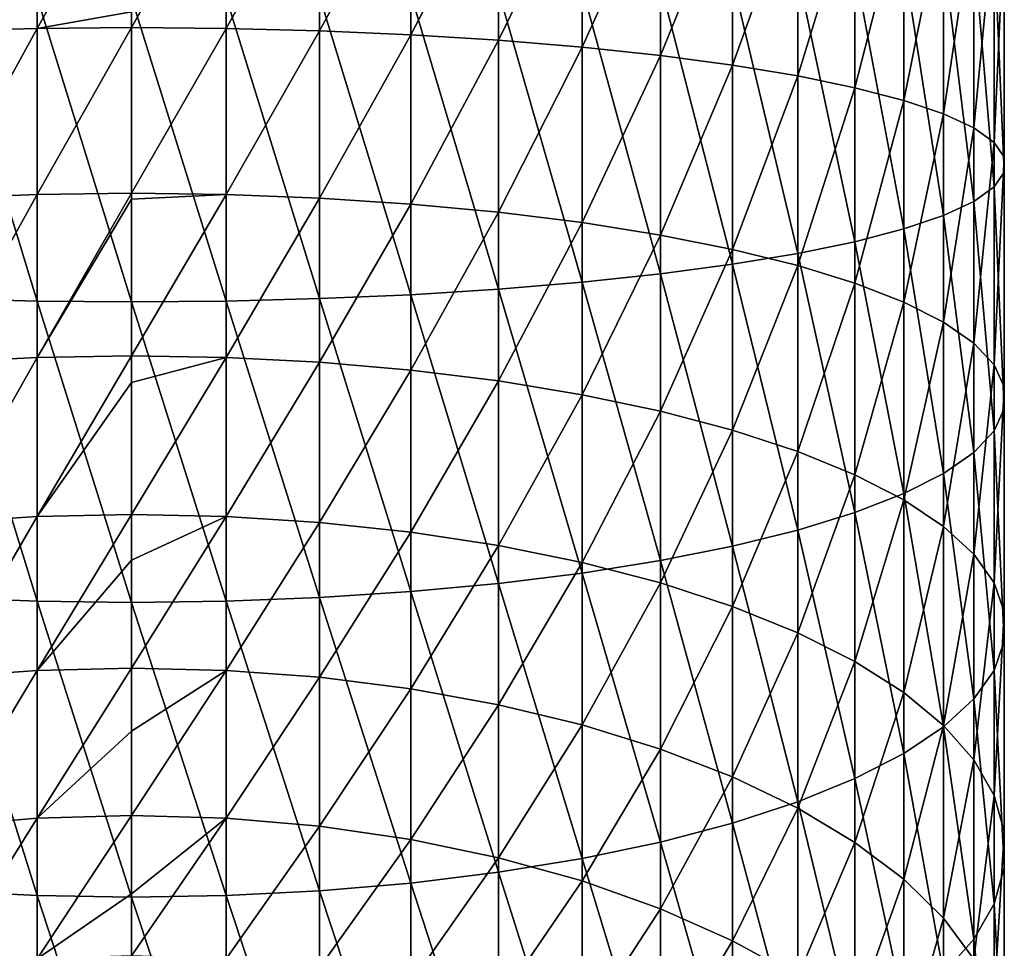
# Model space of a CAD drawing. Header units: metres. Extents: x -82 to 82, y -313 to 40.
# Tile 10 of 256: x -2 to 13, y -274 to -260. Entities that reach past the tile are written whole.
import ezdxf

# ---------------------------------------------------------------- set-up
doc = ezdxf.new("R2010")
doc.units = ezdxf.units.M
doc.layers.add('solid_505278_SW0001_CCC', color=7, linetype='CONTINUOUS')

msp = doc.modelspace()

# ---------------------------------------------------------------- linework, layer by layer
at = {"layer": 'solid_505278_SW0001_CCC'}
for points in [[(-2.794616, -260.081238, 282.908997), (-2.794616, -257.559937, 283.20871), (-1.405547, -257.541962, 282.981689)], [(-1.405547, -260.045471, 282.684082), (-2.794616, -260.081238, 282.908997), (-1.405547, -257.541962, 282.981689)], [(-1.405547, -260.045471, 282.684082), (-1.405547, -257.541962, 282.981689), (0, -257.53595, 282.905731)], [(0, -259.800171, 282.64505), (-1.405547, -260.045471, 282.684082), (0, -257.53595, 282.905731)], [(1.405547, -257.541962, 282.981689), (0, -260.033508, 282.608826), (0, -259.800171, 282.64505)], [(1.405547, -260.045471, 282.684082), (0, -260.033508, 282.608826), (1.405547, -257.541962, 282.981689)], [(1.405547, -260.045471, 282.684082), (1.405547, -257.541962, 282.981689), (2.794616, -257.559937, 283.20871)], [(2.794616, -260.081238, 282.908997), (1.405547, -260.045471, 282.684082), (2.794616, -257.559937, 283.20871)], [(2.794616, -260.081238, 282.908997), (2.794616, -257.559937, 283.20871), (4.15092, -257.589661, 283.584106)], [(4.15092, -260.14035, 283.280914), (2.794616, -260.081238, 282.908997), (4.15092, -257.589661, 283.584106)], [(4.15092, -260.14035, 283.280914), (4.15092, -257.589661, 283.584106), (5.458558, -257.630798, 284.103485)], [(5.458558, -260.222137, 283.795441), (4.15092, -260.14035, 283.280914), (5.458558, -257.630798, 284.103485)], [(5.458558, -260.222137, 283.795441), (5.458558, -257.630798, 284.103485), (6.7022, -257.682831, 284.760773)], [(6.7022, -260.325623, 284.446625), (5.458558, -260.222137, 283.795441), (6.7022, -257.682831, 284.760773)], [(6.7022, -260.325623, 284.446625), (6.7022, -257.682831, 284.760773), (7.867265, -257.745178, 285.548248)], [(7.867265, -260.449615, 285.226746), (6.7022, -260.325623, 284.446625), (7.867265, -257.745178, 285.548248)], [(7.867265, -260.449615, 285.226746), (7.867265, -257.745178, 285.548248), (8.940093, -257.817108, 286.456665)], [(8.940093, -260.592682, 286.12674), (7.867265, -260.449615, 285.226746), (8.940093, -257.817108, 286.456665)], [(8.940093, -260.592682, 286.12674), (8.940093, -257.817108, 286.456665), (9.908107, -257.897766, 287.475403)], [(9.908107, -260.753082, 287.135986), (8.940093, -260.592682, 286.12674), (9.908107, -257.897766, 287.475403)], [(9.908107, -260.753082, 287.135986), (9.908107, -257.897766, 287.475403), (10.759957, -257.986206, 288.592499)], [(10.759957, -260.929016, 288.242676), (9.908107, -260.753082, 287.135986), (10.759957, -257.986206, 288.592499)], [(10.759957, -260.929016, 288.242676), (10.759957, -257.986206, 288.592499), (11.485657, -258.081421, 289.794861)], [(11.485657, -261.118347, 289.433838), (10.759957, -260.929016, 288.242676), (11.485657, -258.081421, 289.794861)], [(11.485657, -261.118347, 289.433838), (11.485657, -258.081421, 289.794861), (12.076697, -258.182251, 291.06839)], [(12.076697, -261.318878, 290.695526), (11.485657, -261.118347, 289.433838), (12.076697, -258.182251, 291.06839)], [(12.076697, -261.318878, 290.695526), (12.076697, -258.182251, 291.06839), (12.52615, -258.287537, 292.398163)], [(12.52615, -261.52829, 292.012909), (12.076697, -261.318878, 290.695526), (12.52615, -258.287537, 292.398163)], [(12.52615, -261.52829, 292.012909), (12.52615, -258.287537, 292.398163), (12.828745, -258.396027, 293.768555)], [(12.828745, -261.74408, 293.370575), (12.52615, -261.52829, 292.012909), (12.828745, -258.396027, 293.768555)], [(12.828745, -261.74408, 293.370575), (12.828745, -258.396027, 293.768555), (12.980934, -258.5065, 295.163574)], [(12.980934, -261.963745, 294.752594), (12.828745, -261.74408, 293.370575), (12.980934, -258.5065, 295.163574)], [(12.980934, -262.184692, 296.142731), (12.980934, -258.617584, 296.566772), (12.828745, -258.728027, 297.961761)], [(12.980934, -261.963745, 294.752594), (12.980934, -258.5065, 295.163574), (12.980934, -258.617584, 296.566772)], [(12.980934, -262.184692, 296.142731), (12.980934, -261.963745, 294.752594), (12.980934, -258.617584, 296.566772)], [(12.828745, -262.404358, 297.52475), (12.828745, -258.728027, 297.961761), (12.52615, -258.836548, 299.332184)], [(12.828745, -262.404358, 297.52475), (12.980934, -262.184692, 296.142731), (12.828745, -258.728027, 297.961761)], [(12.076697, -262.829559, 300.199799), (12.076697, -258.941833, 300.661957), (11.485657, -259.042664, 301.935486)], [(12.52615, -262.620178, 298.882416), (12.52615, -258.836548, 299.332184), (12.076697, -258.941833, 300.661957)], [(12.076697, -262.829559, 300.199799), (12.52615, -262.620178, 298.882416), (12.076697, -258.941833, 300.661957)], [(12.52615, -262.620178, 298.882416), (12.828745, -262.404358, 297.52475), (12.52615, -258.836548, 299.332184)], [(11.485657, -263.030121, 301.461487), (11.485657, -259.042664, 301.935486), (10.759957, -259.137848, 303.137848)], [(11.485657, -263.030121, 301.461487), (12.076697, -262.829559, 300.199799), (11.485657, -259.042664, 301.935486)], [(9.908107, -263.395355, 303.759338), (9.908107, -259.226318, 304.254944), (8.940093, -259.306976, 305.273682)], [(10.759957, -263.219452, 302.652649), (10.759957, -259.137848, 303.137848), (9.908107, -259.226318, 304.254944)], [(9.908107, -263.395355, 303.759338), (10.759957, -263.219452, 302.652649), (9.908107, -259.226318, 304.254944)], [(10.759957, -263.219452, 302.652649), (11.485657, -263.030121, 301.461487), (10.759957, -259.137848, 303.137848)], [(7.867265, -263.698822, 305.668549), (7.867265, -259.378876, 306.182098), (6.7022, -259.441223, 306.969574)], [(8.940093, -263.555756, 304.768585), (8.940093, -259.306976, 305.273682), (7.867265, -259.378876, 306.182098)], [(7.867265, -263.698822, 305.668549), (8.940093, -263.555756, 304.768585), (7.867265, -259.378876, 306.182098)], [(8.940093, -263.555756, 304.768585), (9.908107, -263.395355, 303.759338), (8.940093, -259.306976, 305.273682)], [(5.458558, -263.926331, 307.099854), (5.458558, -259.493286, 307.626831), (4.15092, -259.534393, 308.14624)], [(6.7022, -263.822815, 306.4487), (6.7022, -259.441223, 306.969574), (5.458558, -259.493286, 307.626831)], [(5.458558, -263.926331, 307.099854), (6.7022, -263.822815, 306.4487), (5.458558, -259.493286, 307.626831)], [(6.7022, -263.822815, 306.4487), (7.867265, -263.698822, 305.668549), (6.7022, -259.441223, 306.969574)], [(-1.405547, -264.102966, 308.211212), (-1.405547, -259.582092, 308.748657), (-2.794616, -259.564117, 308.521637)], [(-2.794616, -264.06723, 307.986328), (-1.405547, -264.102966, 308.211212), (-2.794616, -259.564117, 308.521637)], [(0, -264.114929, 308.286499), (0, -259.588104, 308.824615), (-1.405547, -259.582092, 308.748657)], [(-1.405547, -264.102966, 308.211212), (0, -264.114929, 308.286499), (-1.405547, -259.582092, 308.748657)], [(1.405547, -264.102966, 308.211212), (1.405547, -259.582092, 308.748657), (0, -259.588104, 308.824615)], [(1.405547, -264.102966, 308.211212), (0, -259.588104, 308.824615), (0, -264.114929, 308.286499)], [(2.794616, -264.06723, 307.986328), (2.794616, -259.564117, 308.521637), (1.405547, -259.582092, 308.748657)], [(1.405547, -264.102966, 308.211212), (2.794616, -264.06723, 307.986328), (1.405547, -259.582092, 308.748657)], [(4.15092, -264.008118, 307.61441), (4.15092, -259.534393, 308.14624), (2.794616, -259.564117, 308.521637)], [(2.794616, -264.06723, 307.986328), (4.15092, -264.008118, 307.61441), (2.794616, -259.564117, 308.521637)], [(4.15092, -264.008118, 307.61441), (5.458558, -263.926331, 307.099854), (4.15092, -259.534393, 308.14624)], [(0, -259.800171, 282.64505), (0, -260.033508, 282.608826), (-1.405547, -260.045471, 282.684082)], [(-2.794616, -262.571167, 282.412201), (-2.794616, -260.081238, 282.908997), (-1.405547, -260.045471, 282.684082)], [(-1.405547, -262.517883, 282.190796), (-2.794616, -262.571167, 282.412201), (-1.405547, -260.045471, 282.684082)], [(-1.405547, -262.517883, 282.190796), (-1.405547, -260.045471, 282.684082), (0, -260.033508, 282.608826)], [(0, -262.500031, 282.116699), (-1.405547, -262.517883, 282.190796), (0, -260.033508, 282.608826)], [(1.405547, -260.045471, 282.684082), (0, -262.500031, 282.116699), (0, -260.033508, 282.608826)], [(1.405547, -262.517883, 282.190796), (0, -262.500031, 282.116699), (1.405547, -260.045471, 282.684082)], [(1.405547, -262.517883, 282.190796), (1.405547, -260.045471, 282.684082), (2.794616, -260.081238, 282.908997)], [(2.794616, -262.571167, 282.412201), (1.405547, -262.517883, 282.190796), (2.794616, -260.081238, 282.908997)], [(2.794616, -262.571167, 282.412201), (2.794616, -260.081238, 282.908997), (4.15092, -260.14035, 283.280914)], [(4.15092, -262.659302, 282.77829), (2.794616, -262.571167, 282.412201), (4.15092, -260.14035, 283.280914)], [(4.15092, -262.659302, 282.77829), (4.15092, -260.14035, 283.280914), (5.458558, -260.222137, 283.795441)], [(5.458558, -262.78125, 283.284851), (4.15092, -262.659302, 282.77829), (5.458558, -260.222137, 283.795441)], [(5.458558, -262.78125, 283.284851), (5.458558, -260.222137, 283.795441), (6.7022, -260.325623, 284.446625)], [(6.7022, -262.935577, 283.925873), (5.458558, -262.78125, 283.284851), (6.7022, -260.325623, 284.446625)], [(6.7022, -262.935577, 283.925873), (6.7022, -260.325623, 284.446625), (7.867265, -260.449615, 285.226746)], [(7.867265, -263.120483, 284.693848), (6.7022, -262.935577, 283.925873), (7.867265, -260.449615, 285.226746)], [(7.867265, -263.120483, 284.693848), (7.867265, -260.449615, 285.226746), (8.940093, -260.592682, 286.12674)], [(8.940093, -263.333771, 285.579803), (7.867265, -263.120483, 284.693848), (8.940093, -260.592682, 286.12674)], [(8.940093, -263.333771, 285.579803), (8.940093, -260.592682, 286.12674), (9.908107, -260.753082, 287.135986)], [(9.908107, -263.572937, 286.573334), (8.940093, -263.333771, 285.579803), (9.908107, -260.753082, 287.135986)], [(9.908107, -263.572937, 286.573334), (9.908107, -260.753082, 287.135986), (10.759957, -260.929016, 288.242676)], [(10.759957, -263.835236, 287.662811), (9.908107, -263.572937, 286.573334), (10.759957, -260.929016, 288.242676)], [(10.759957, -263.835236, 287.662811), (10.759957, -260.929016, 288.242676), (11.485657, -261.118347, 289.433838)], [(11.485657, -264.117523, 288.835419), (10.759957, -263.835236, 287.662811), (11.485657, -261.118347, 289.433838)], [(11.485657, -264.117523, 288.835419), (11.485657, -261.118347, 289.433838), (12.076697, -261.318878, 290.695526)], [(12.076697, -264.416534, 290.077454), (11.485657, -264.117523, 288.835419), (12.076697, -261.318878, 290.695526)], [(12.076697, -264.416534, 290.077454), (12.076697, -261.318878, 290.695526), (12.52615, -261.52829, 292.012909)], [(12.52615, -264.72876, 291.374329), (12.076697, -264.416534, 290.077454), (12.52615, -261.52829, 292.012909)], [(12.52615, -264.72876, 291.374329), (12.52615, -261.52829, 292.012909), (12.828745, -261.74408, 293.370575)], [(12.828745, -265.050507, 292.710846), (12.52615, -264.72876, 291.374329), (12.828745, -261.74408, 293.370575)], [(12.828745, -265.050507, 292.710846), (12.828745, -261.74408, 293.370575), (12.980934, -261.963745, 294.752594)], [(12.980934, -265.378052, 294.07135), (12.828745, -265.050507, 292.710846), (12.980934, -261.963745, 294.752594)], [(12.980934, -265.378052, 294.07135), (12.980934, -261.963745, 294.752594), (12.980934, -262.184692, 296.142731)], [(12.980934, -265.707489, 295.43985), (12.980934, -262.184692, 296.142731), (12.828745, -262.404358, 297.52475)], [(12.980934, -265.707489, 295.43985), (12.980934, -265.378052, 294.07135), (12.980934, -262.184692, 296.142731)], [(12.828745, -266.035034, 296.800354), (12.828745, -262.404358, 297.52475), (12.52615, -262.620178, 298.882416)], [(12.828745, -266.035034, 296.800354), (12.980934, -265.707489, 295.43985), (12.828745, -262.404358, 297.52475)], [(-2.794616, -265.014404, 281.721375), (-2.794616, -262.571167, 282.412201), (-1.405547, -262.517883, 282.190796)], [(-1.405547, -264.943878, 281.504822), (-2.794616, -265.014404, 281.721375), (-1.405547, -262.517883, 282.190796)], [(-1.405547, -264.943878, 281.504822), (-1.405547, -262.517883, 282.190796), (0, -262.500031, 282.116699)], [(0, -262.5867, 282.095703), (-1.405547, -264.943878, 281.504822), (0, -262.500031, 282.116699)], [(0, -262.5867, 282.095703), (0, -264.920288, 281.432373), (-1.405547, -264.943878, 281.504822)], [(1.405547, -262.517883, 282.190796), (0, -262.5867, 282.095703), (0, -262.500031, 282.116699)], [(1.405547, -262.517883, 282.190796), (0, -264.920288, 281.432373), (0, -262.5867, 282.095703)], [(1.405547, -264.943878, 281.504822), (0, -264.920288, 281.432373), (1.405547, -262.517883, 282.190796)], [(1.405547, -264.943878, 281.504822), (1.405547, -262.517883, 282.190796), (2.794616, -262.571167, 282.412201)], [(2.794616, -265.014404, 281.721375), (1.405547, -264.943878, 281.504822), (2.794616, -262.571167, 282.412201)], [(2.794616, -265.014404, 281.721375), (2.794616, -262.571167, 282.412201), (4.15092, -262.659302, 282.77829)], [(4.15092, -265.131042, 282.079437), (2.794616, -265.014404, 281.721375), (4.15092, -262.659302, 282.77829)], [(4.15092, -265.131042, 282.079437), (4.15092, -262.659302, 282.77829), (5.458558, -262.78125, 283.284851)], [(12.52615, -266.356781, 298.136871), (12.52615, -262.620178, 298.882416), (12.076697, -262.829559, 300.199799)], [(12.52615, -266.356781, 298.136871), (12.828745, -266.035034, 296.800354), (12.52615, -262.620178, 298.882416)], [(5.458558, -265.292389, 282.574829), (4.15092, -265.131042, 282.079437), (5.458558, -262.78125, 283.284851)], [(5.458558, -265.292389, 282.574829), (5.458558, -262.78125, 283.284851), (6.7022, -262.935577, 283.925873)], [(12.076697, -266.669006, 299.433746), (12.076697, -262.829559, 300.199799), (11.485657, -263.030121, 301.461487)], [(12.076697, -266.669006, 299.433746), (12.52615, -266.356781, 298.136871), (12.076697, -262.829559, 300.199799)], [(6.7022, -265.496582, 283.201752), (5.458558, -265.292389, 282.574829), (6.7022, -262.935577, 283.925873)], [(6.7022, -265.496582, 283.201752), (6.7022, -262.935577, 283.925873), (7.867265, -263.120483, 284.693848)], [(11.485657, -266.968018, 300.675751), (11.485657, -263.030121, 301.461487), (10.759957, -263.219452, 302.652649)], [(11.485657, -266.968018, 300.675751), (12.076697, -266.669006, 299.433746), (11.485657, -263.030121, 301.461487)], [(7.867265, -265.741211, 283.95285), (6.7022, -265.496582, 283.201752), (7.867265, -263.120483, 284.693848)], [(7.867265, -265.741211, 283.95285), (7.867265, -263.120483, 284.693848), (8.940093, -263.333771, 285.579803)], [(8.940093, -266.023438, 284.819305), (7.867265, -265.741211, 283.95285), (8.940093, -263.333771, 285.579803)], [(8.940093, -266.023438, 284.819305), (8.940093, -263.333771, 285.579803), (9.908107, -263.572937, 286.573334)], [(10.759957, -267.250305, 301.848389), (10.759957, -263.219452, 302.652649), (9.908107, -263.395355, 303.759338)], [(10.759957, -267.250305, 301.848389), (11.485657, -266.968018, 300.675751), (10.759957, -263.219452, 302.652649)], [(9.908107, -267.512604, 302.937836), (9.908107, -263.395355, 303.759338), (8.940093, -263.555756, 304.768585)], [(9.908107, -267.512604, 302.937836), (10.759957, -267.250305, 301.848389), (9.908107, -263.395355, 303.759338)], [(8.940093, -267.75177, 303.931396), (8.940093, -263.555756, 304.768585), (7.867265, -263.698822, 305.668549)], [(8.940093, -267.75177, 303.931396), (9.908107, -267.512604, 302.937836), (8.940093, -263.555756, 304.768585)], [(9.908107, -266.339905, 285.790985), (8.940093, -266.023438, 284.819305), (9.908107, -263.572937, 286.573334)], [(9.908107, -266.339905, 285.790985), (9.908107, -263.572937, 286.573334), (10.759957, -263.835236, 287.662811)], [(7.867265, -267.965057, 304.817352), (7.867265, -263.698822, 305.668549), (6.7022, -263.822815, 306.4487)], [(7.867265, -267.965057, 304.817352), (8.940093, -267.75177, 303.931396), (7.867265, -263.698822, 305.668549)], [(6.7022, -268.149963, 305.585327), (6.7022, -263.822815, 306.4487), (5.458558, -263.926331, 307.099854)], [(6.7022, -268.149963, 305.585327), (7.867265, -267.965057, 304.817352), (6.7022, -263.822815, 306.4487)], [(10.759957, -266.68692, 286.856506), (9.908107, -266.339905, 285.790985), (10.759957, -263.835236, 287.662811)], [(10.759957, -266.68692, 286.856506), (10.759957, -263.835236, 287.662811), (11.485657, -264.117523, 288.835419)], [(-1.405547, -268.567657, 307.320404), (-1.405547, -264.102966, 308.211212), (-2.794616, -264.06723, 307.986328)], [(-2.794616, -268.514374, 307.098999), (-1.405547, -268.567657, 307.320404), (-2.794616, -264.06723, 307.986328)], [(2.794616, -268.514374, 307.098999), (2.794616, -264.06723, 307.986328), (1.405547, -264.102966, 308.211212)], [(4.15092, -268.426239, 306.73288), (4.15092, -264.008118, 307.61441), (2.794616, -264.06723, 307.986328)], [(2.794616, -268.514374, 307.098999), (4.15092, -268.426239, 306.73288), (2.794616, -264.06723, 307.986328)], [(5.458558, -268.304291, 306.226349), (5.458558, -263.926331, 307.099854), (4.15092, -264.008118, 307.61441)], [(4.15092, -268.426239, 306.73288), (5.458558, -268.304291, 306.226349), (4.15092, -264.008118, 307.61441)], [(5.458558, -268.304291, 306.226349), (6.7022, -268.149963, 305.585327), (5.458558, -263.926331, 307.099854)], [(0, -268.58551, 307.394501), (0, -264.114929, 308.286499), (-1.405547, -264.102966, 308.211212)], [(-1.405547, -268.567657, 307.320404), (0, -268.58551, 307.394501), (-1.405547, -264.102966, 308.211212)], [(1.405547, -268.567657, 307.320404), (1.405547, -264.102966, 308.211212), (0, -264.114929, 308.286499)], [(1.405547, -268.567657, 307.320404), (0, -264.114929, 308.286499), (0, -268.58551, 307.394501)], [(1.405547, -268.567657, 307.320404), (2.794616, -268.514374, 307.098999), (1.405547, -264.102966, 308.211212)], [(11.485657, -267.060455, 288.003326), (10.759957, -266.68692, 286.856506), (11.485657, -264.117523, 288.835419)], [(11.485657, -267.060455, 288.003326), (11.485657, -264.117523, 288.835419), (12.076697, -264.416534, 290.077454)], [(12.076697, -267.456085, 289.218018), (11.485657, -267.060455, 288.003326), (12.076697, -264.416534, 290.077454)], [(12.076697, -267.456085, 289.218018), (12.076697, -264.416534, 290.077454), (12.52615, -264.72876, 291.374329)], [(12.52615, -267.869202, 290.486389), (12.076697, -267.456085, 289.218018), (12.52615, -264.72876, 291.374329)], [(12.52615, -267.869202, 290.486389), (12.52615, -264.72876, 291.374329), (12.828745, -265.050507, 292.710846)], [(-2.794616, -267.395844, 280.84079), (-2.794616, -265.014404, 281.721375), (-1.405547, -264.943878, 281.504822)], [(-1.405547, -267.308533, 280.630463), (-2.794616, -267.395844, 280.84079), (-1.405547, -264.943878, 281.504822)], [(-1.405547, -267.308533, 280.630463), (-1.405547, -264.943878, 281.504822), (0, -264.920288, 281.432373)], [(0, -265.313538, 281.301453), (-1.405547, -267.308533, 280.630463), (0, -264.920288, 281.432373)], [(1.405547, -264.943878, 281.504822), (0, -265.313538, 281.301453), (0, -264.920288, 281.432373)], [(1.405547, -264.943878, 281.504822), (0, -267.279327, 280.560089), (0, -265.313538, 281.301453)], [(1.405547, -267.308533, 280.630463), (0, -267.279327, 280.560089), (1.405547, -264.943878, 281.504822)], [(1.405547, -267.308533, 280.630463), (1.405547, -264.943878, 281.504822), (2.794616, -265.014404, 281.721375)], [(2.794616, -267.395844, 280.84079), (1.405547, -267.308533, 280.630463), (2.794616, -265.014404, 281.721375)], [(2.794616, -267.395844, 280.84079), (2.794616, -265.014404, 281.721375), (4.15092, -265.131042, 282.079437)], [(12.828745, -268.294922, 291.793488), (12.52615, -267.869202, 290.486389), (12.828745, -265.050507, 292.710846)], [(12.828745, -268.294922, 291.793488), (12.828745, -265.050507, 292.710846), (12.980934, -265.378052, 294.07135)], [(4.15092, -267.540222, 281.188568), (2.794616, -267.395844, 280.84079), (4.15092, -265.131042, 282.079437)], [(4.15092, -267.540222, 281.188568), (4.15092, -265.131042, 282.079437), (5.458558, -265.292389, 282.574829)], [(0, -265.313538, 281.301453), (0, -267.279327, 280.560089), (-1.405547, -267.308533, 280.630463)], [(5.458558, -267.73999, 281.669769), (4.15092, -267.540222, 281.188568), (5.458558, -265.292389, 282.574829)], [(5.458558, -267.73999, 281.669769), (5.458558, -265.292389, 282.574829), (6.7022, -265.496582, 283.201752)], [(12.980934, -268.728302, 293.124054), (12.828745, -268.294922, 291.793488), (12.980934, -265.378052, 294.07135)], [(12.980934, -268.728302, 293.124054), (12.980934, -265.378052, 294.07135), (12.980934, -265.707489, 295.43985)], [(6.7022, -267.992798, 282.278717), (5.458558, -267.73999, 281.669769), (6.7022, -265.496582, 283.201752)], [(6.7022, -267.992798, 282.278717), (6.7022, -265.496582, 283.201752), (7.867265, -265.741211, 283.95285)], [(7.867265, -268.295654, 283.008301), (6.7022, -267.992798, 282.278717), (7.867265, -265.741211, 283.95285)], [(7.867265, -268.295654, 283.008301), (7.867265, -265.741211, 283.95285), (8.940093, -266.023438, 284.819305)], [(12.980934, -269.164215, 294.462463), (12.980934, -265.707489, 295.43985), (12.828745, -266.035034, 296.800354)], [(12.980934, -269.164215, 294.462463), (12.980934, -268.728302, 293.124054), (12.980934, -265.707489, 295.43985)], [(8.940093, -268.64505, 283.849915), (7.867265, -268.295654, 283.008301), (8.940093, -266.023438, 284.819305)], [(8.940093, -268.64505, 283.849915), (8.940093, -266.023438, 284.819305), (9.908107, -266.339905, 285.790985)], [(12.828745, -269.597565, 295.79303), (12.828745, -266.035034, 296.800354), (12.52615, -266.356781, 298.136871)], [(12.828745, -269.597565, 295.79303), (12.980934, -269.164215, 294.462463), (12.828745, -266.035034, 296.800354)], [(9.908107, -269.036865, 284.793732), (8.940093, -268.64505, 283.849915), (9.908107, -266.339905, 285.790985)], [(9.908107, -269.036865, 284.793732), (9.908107, -266.339905, 285.790985), (10.759957, -266.68692, 286.856506)], [(12.52615, -270.023315, 297.100159), (12.52615, -266.356781, 298.136871), (12.076697, -266.669006, 299.433746)], [(12.52615, -270.023315, 297.100159), (12.828745, -269.597565, 295.79303), (12.52615, -266.356781, 298.136871)], [(10.759957, -269.466492, 285.828705), (9.908107, -269.036865, 284.793732), (10.759957, -266.68692, 286.856506)], [(10.759957, -269.466492, 285.828705), (10.759957, -266.68692, 286.856506), (11.485657, -267.060455, 288.003326)], [(12.076697, -270.436401, 298.3685), (12.076697, -266.669006, 299.433746), (11.485657, -266.968018, 300.675751)], [(12.076697, -270.436401, 298.3685), (12.52615, -270.023315, 297.100159), (12.076697, -266.669006, 299.433746)], [(11.485657, -270.832031, 299.583221), (11.485657, -266.968018, 300.675751), (10.759957, -267.250305, 301.848389)], [(11.485657, -270.832031, 299.583221), (12.076697, -270.436401, 298.3685), (11.485657, -266.968018, 300.675751)], [(11.485657, -269.928955, 286.942657), (10.759957, -269.466492, 285.828705), (11.485657, -267.060455, 288.003326)], [(11.485657, -269.928955, 286.942657), (11.485657, -267.060455, 288.003326), (12.076697, -267.456085, 289.218018)], [(-1.405547, -269.597229, 279.57309), (-1.405547, -267.308533, 280.630463), (0, -267.279327, 280.560089)], [(0, -267.959229, 280.268555), (-1.405547, -269.597229, 279.57309), (0, -267.279327, 280.560089)], [(1.405547, -267.308533, 280.630463), (0, -267.959229, 280.268555), (0, -267.279327, 280.560089)], [(10.759957, -271.205566, 300.730042), (10.759957, -267.250305, 301.848389), (9.908107, -267.512604, 302.937836)], [(10.759957, -271.205566, 300.730042), (11.485657, -270.832031, 299.583221), (10.759957, -267.250305, 301.848389)], [(-2.794616, -269.700775, 279.775909), (-2.794616, -267.395844, 280.84079), (-1.405547, -267.308533, 280.630463)], [(-1.405547, -269.597229, 279.57309), (-2.794616, -269.700775, 279.775909), (-1.405547, -267.308533, 280.630463)], [(1.405547, -267.308533, 280.630463), (0, -269.562561, 279.505219), (0, -267.959229, 280.268555)], [(1.405547, -269.597229, 279.57309), (0, -269.562561, 279.505219), (1.405547, -267.308533, 280.630463)], [(1.405547, -269.597229, 279.57309), (1.405547, -267.308533, 280.630463), (2.794616, -267.395844, 280.84079)], [(2.794616, -269.700775, 279.775909), (1.405547, -269.597229, 279.57309), (2.794616, -267.395844, 280.84079)], [(2.794616, -269.700775, 279.775909), (2.794616, -267.395844, 280.84079), (4.15092, -267.540222, 281.188568)], [(4.15092, -269.87204, 280.111267), (2.794616, -269.700775, 279.775909), (4.15092, -267.540222, 281.188568)], [(4.15092, -269.87204, 280.111267), (4.15092, -267.540222, 281.188568), (5.458558, -267.73999, 281.669769)], [(9.908107, -271.552612, 301.795532), (9.908107, -267.512604, 302.937836), (8.940093, -267.75177, 303.931396)], [(9.908107, -271.552612, 301.795532), (10.759957, -271.205566, 300.730042), (9.908107, -267.512604, 302.937836)], [(12.076697, -270.418762, 288.122528), (11.485657, -269.928955, 286.942657), (12.076697, -267.456085, 289.218018)], [(12.076697, -270.418762, 288.122528), (12.076697, -267.456085, 289.218018), (12.52615, -267.869202, 290.486389)], [(5.458558, -270.108978, 280.575287), (4.15092, -269.87204, 280.111267), (5.458558, -267.73999, 281.669769)], [(5.458558, -270.108978, 280.575287), (5.458558, -267.73999, 281.669769), (6.7022, -267.992798, 282.278717)], [(8.940093, -271.86908, 302.767212), (8.940093, -267.75177, 303.931396), (7.867265, -267.965057, 304.817352)], [(8.940093, -271.86908, 302.767212), (9.908107, -271.552612, 301.795532), (8.940093, -267.75177, 303.931396)], [(12.52615, -270.930206, 289.354523), (12.076697, -270.418762, 288.122528), (12.52615, -267.869202, 290.486389)], [(12.52615, -270.930206, 289.354523), (12.52615, -267.869202, 290.486389), (12.828745, -268.294922, 291.793488)], [(0, -267.959229, 280.268555), (0, -269.562561, 279.505219), (-1.405547, -269.597229, 279.57309)], [(6.7022, -270.408813, 281.162506), (5.458558, -270.108978, 280.575287), (6.7022, -267.992798, 282.278717)], [(7.867265, -272.151276, 303.633698), (7.867265, -267.965057, 304.817352), (6.7022, -268.149963, 305.585327)], [(6.7022, -270.408813, 281.162506), (6.7022, -267.992798, 282.278717), (7.867265, -268.295654, 283.008301)], [(7.867265, -272.151276, 303.633698), (8.940093, -271.86908, 302.767212), (7.867265, -267.965057, 304.817352)], [(6.7022, -272.395935, 304.384796), (6.7022, -268.149963, 305.585327), (5.458558, -268.304291, 306.226349)], [(6.7022, -272.395935, 304.384796), (7.867265, -272.151276, 303.633698), (6.7022, -268.149963, 305.585327)], [(5.458558, -272.600098, 305.011719), (5.458558, -268.304291, 306.226349), (4.15092, -268.426239, 306.73288)], [(5.458558, -272.600098, 305.011719), (6.7022, -272.395935, 304.384796), (5.458558, -268.304291, 306.226349)], [(7.867265, -270.768036, 281.866028), (6.7022, -270.408813, 281.162506), (7.867265, -268.295654, 283.008301)], [(7.867265, -270.768036, 281.866028), (7.867265, -268.295654, 283.008301), (8.940093, -268.64505, 283.849915)], [(12.828745, -271.457275, 290.624176), (12.52615, -270.930206, 289.354523), (12.828745, -268.294922, 291.793488)], [(12.828745, -271.457275, 290.624176), (12.828745, -268.294922, 291.793488), (12.980934, -268.728302, 293.124054)], [(4.15092, -272.761475, 305.507111), (4.15092, -268.426239, 306.73288), (2.794616, -268.514374, 307.098999)], [(4.15092, -272.761475, 305.507111), (5.458558, -272.600098, 305.011719), (4.15092, -268.426239, 306.73288)], [(-1.405547, -272.948608, 306.081696), (-1.405547, -268.567657, 307.320404), (-2.794616, -268.514374, 307.098999)], [(-2.794616, -272.878082, 305.865173), (-1.405547, -272.948608, 306.081696), (-2.794616, -268.514374, 307.098999)], [(0, -272.972198, 306.154144), (0, -268.58551, 307.394501), (-1.405547, -268.567657, 307.320404)], [(-1.405547, -272.948608, 306.081696), (0, -272.972198, 306.154144), (-1.405547, -268.567657, 307.320404)], [(1.405547, -272.948608, 306.081696), (1.405547, -268.567657, 307.320404), (0, -268.58551, 307.394501)], [(1.405547, -272.948608, 306.081696), (0, -268.58551, 307.394501), (0, -272.972198, 306.154144)], [(2.794616, -272.878082, 305.865173), (2.794616, -268.514374, 307.098999), (1.405547, -268.567657, 307.320404)], [(1.405547, -272.948608, 306.081696), (2.794616, -272.878082, 305.865173), (1.405547, -268.567657, 307.320404)], [(2.794616, -272.878082, 305.865173), (4.15092, -272.761475, 305.507111), (2.794616, -268.514374, 307.098999)], [(8.940093, -271.182434, 282.677612), (7.867265, -270.768036, 281.866028), (8.940093, -268.64505, 283.849915)], [(8.940093, -271.182434, 282.677612), (8.940093, -268.64505, 283.849915), (9.908107, -269.036865, 284.793732)], [(12.980934, -271.993805, 291.916595), (12.828745, -271.457275, 290.624176), (12.980934, -268.728302, 293.124054)], [(12.980934, -271.993805, 291.916595), (12.980934, -268.728302, 293.124054), (12.980934, -269.164215, 294.462463)], [(9.908107, -271.647186, 283.587769), (8.940093, -271.182434, 282.677612), (9.908107, -269.036865, 284.793732)], [(9.908107, -271.647186, 283.587769), (9.908107, -269.036865, 284.793732), (10.759957, -269.466492, 285.828705)], [(12.980934, -272.533478, 293.216614), (12.980934, -269.164215, 294.462463), (12.828745, -269.597565, 295.79303)], [(12.980934, -272.533478, 293.216614), (12.980934, -271.993805, 291.916595), (12.980934, -269.164215, 294.462463)], [(10.759957, -272.156769, 284.585785), (9.908107, -271.647186, 283.587769), (10.759957, -269.466492, 285.828705)], [(10.759957, -272.156769, 284.585785), (10.759957, -269.466492, 285.828705), (11.485657, -269.928955, 286.942657)], [(-2.794616, -271.914948, 278.533264), (-2.794616, -269.700775, 279.775909), (-1.405547, -269.597229, 279.57309)], [(-1.405547, -271.795776, 278.339203), (-2.794616, -271.914948, 278.533264), (-1.405547, -269.597229, 279.57309)], [(-1.405547, -271.795776, 278.339203), (-1.405547, -269.597229, 279.57309), (0, -269.562561, 279.505219)], [(0, -270.502899, 279.005157), (-1.405547, -271.795776, 278.339203), (0, -269.562561, 279.505219)], [(1.405547, -269.597229, 279.57309), (0, -270.502899, 279.005157), (0, -269.562561, 279.505219)], [(1.405547, -269.597229, 279.57309), (0, -271.75589, 278.274261), (0, -270.502899, 279.005157)], [(1.405547, -271.795776, 278.339203), (0, -271.75589, 278.274261), (1.405547, -269.597229, 279.57309)], [(1.405547, -271.795776, 278.339203), (1.405547, -269.597229, 279.57309), (2.794616, -269.700775, 279.775909)], [(12.828745, -273.070007, 294.509033), (12.828745, -269.597565, 295.79303), (12.52615, -270.023315, 297.100159)], [(12.828745, -273.070007, 294.509033), (12.980934, -272.533478, 293.216614), (12.828745, -269.597565, 295.79303)], [(2.794616, -271.914948, 278.533264), (1.405547, -271.795776, 278.339203), (2.794616, -269.700775, 279.775909)], [(2.794616, -271.914948, 278.533264), (2.794616, -269.700775, 279.775909), (4.15092, -269.87204, 280.111267)], [(4.15092, -272.112, 278.854156), (2.794616, -271.914948, 278.533264), (4.15092, -269.87204, 280.111267)], [(4.15092, -272.112, 278.854156), (4.15092, -269.87204, 280.111267), (5.458558, -270.108978, 280.575287)], [(11.485657, -272.705261, 285.659973), (10.759957, -272.156769, 284.585785), (11.485657, -269.928955, 286.942657)], [(11.485657, -272.705261, 285.659973), (11.485657, -269.928955, 286.942657), (12.076697, -270.418762, 288.122528)], [(12.52615, -273.597076, 295.778687), (12.52615, -270.023315, 297.100159), (12.076697, -270.436401, 298.3685)], [(12.52615, -273.597076, 295.778687), (12.828745, -273.070007, 294.509033), (12.52615, -270.023315, 297.100159)], [(5.458558, -272.384644, 279.298157), (4.15092, -272.112, 278.854156), (5.458558, -270.108978, 280.575287)], [(5.458558, -272.384644, 279.298157), (5.458558, -270.108978, 280.575287), (6.7022, -270.408813, 281.162506)], [(0, -270.502899, 279.005157), (0, -271.75589, 278.274261), (-1.405547, -271.795776, 278.339203)], [(6.7022, -272.729675, 279.859985), (5.458558, -272.384644, 279.298157), (6.7022, -270.408813, 281.162506)], [(6.7022, -272.729675, 279.859985), (6.7022, -270.408813, 281.162506), (7.867265, -270.768036, 281.866028)], [(12.076697, -273.286224, 286.797729), (11.485657, -272.705261, 285.659973), (12.076697, -270.418762, 288.122528)], [(12.076697, -274.108521, 297.010681), (12.076697, -270.436401, 298.3685), (11.485657, -270.832031, 299.583221)], [(12.076697, -273.286224, 286.797729), (12.076697, -270.418762, 288.122528), (12.52615, -270.930206, 289.354523)], [(12.076697, -274.108521, 297.010681), (12.52615, -273.597076, 295.778687), (12.076697, -270.436401, 298.3685)], [(7.867265, -273.143066, 280.533142), (6.7022, -272.729675, 279.859985), (7.867265, -270.768036, 281.866028)], [(7.867265, -273.143066, 280.533142), (7.867265, -270.768036, 281.866028), (8.940093, -271.182434, 282.677612)], [(11.485657, -274.598328, 298.190552), (11.485657, -270.832031, 299.583221), (10.759957, -271.205566, 300.730042)], [(11.485657, -274.598328, 298.190552), (12.076697, -274.108521, 297.010681), (11.485657, -270.832031, 299.583221)], [(12.52615, -273.892853, 287.985748), (12.076697, -273.286224, 286.797729), (12.52615, -270.930206, 289.354523)], [(12.52615, -273.892853, 287.985748), (12.52615, -270.930206, 289.354523), (12.828745, -271.457275, 290.624176)], [(8.940093, -273.619934, 281.309662), (7.867265, -273.143066, 280.533142), (8.940093, -271.182434, 282.677612)], [(8.940093, -273.619934, 281.309662), (8.940093, -271.182434, 282.677612), (9.908107, -271.647186, 283.587769)], [(10.759957, -275.06076, 299.304504), (10.759957, -271.205566, 300.730042), (9.908107, -271.552612, 301.795532)], [(10.759957, -275.06076, 299.304504), (11.485657, -274.598328, 298.190552), (10.759957, -271.205566, 300.730042)], [(12.828745, -274.518005, 289.210083), (12.52615, -273.892853, 287.985748), (12.828745, -271.457275, 290.624176)], [(12.828745, -274.518005, 289.210083), (12.828745, -271.457275, 290.624176), (12.980934, -271.993805, 291.916595)], [(9.908107, -275.490417, 300.339447), (9.908107, -271.552612, 301.795532), (8.940093, -271.86908, 302.767212)], [(9.908107, -274.154694, 282.180511), (8.940093, -273.619934, 281.309662), (9.908107, -271.647186, 283.587769)], [(9.908107, -275.490417, 300.339447), (10.759957, -275.06076, 299.304504), (9.908107, -271.552612, 301.795532)], [(9.908107, -274.154694, 282.180511), (9.908107, -271.647186, 283.587769), (10.759957, -272.156769, 284.585785)], [(-2.794616, -274.024689, 277.120605), (-2.794616, -271.914948, 278.533264), (-1.405547, -271.795776, 278.339203)], [(-1.405547, -273.890656, 276.936493), (-2.794616, -274.024689, 277.120605), (-1.405547, -271.795776, 278.339203)], [(-1.405547, -273.890656, 276.936493), (-1.405547, -271.795776, 278.339203), (0, -271.75589, 278.274261)], [(0, -272.92453, 277.521179), (-1.405547, -273.890656, 276.936493), (0, -271.75589, 278.274261)], [(1.405547, -271.795776, 278.339203), (0, -272.92453, 277.521179), (0, -271.75589, 278.274261)], [(1.405547, -271.795776, 278.339203), (0, -273.845795, 276.874878), (0, -272.92453, 277.521179)], [(1.405547, -273.890656, 276.936493), (0, -273.845795, 276.874878), (1.405547, -271.795776, 278.339203)], [(1.405547, -273.890656, 276.936493), (1.405547, -271.795776, 278.339203), (2.794616, -271.914948, 278.533264)], [(2.794616, -274.024689, 277.120605), (1.405547, -273.890656, 276.936493), (2.794616, -271.914948, 278.533264)], [(2.794616, -274.024689, 277.120605), (2.794616, -271.914948, 278.533264), (4.15092, -272.112, 278.854156)], [(8.940093, -275.882233, 301.283295), (8.940093, -271.86908, 302.767212), (7.867265, -272.151276, 303.633698)], [(8.940093, -275.882233, 301.283295), (9.908107, -275.490417, 300.339447), (8.940093, -271.86908, 302.767212)], [(4.15092, -274.246338, 277.425018), (2.794616, -274.024689, 277.120605), (4.15092, -272.112, 278.854156)], [(4.15092, -274.246338, 277.425018), (4.15092, -272.112, 278.854156), (5.458558, -272.384644, 279.298157)], [(12.980934, -275.154388, 290.45636), (12.828745, -274.518005, 289.210083), (12.980934, -271.993805, 291.916595)], [(12.980934, -275.154388, 290.45636), (12.980934, -271.993805, 291.916595), (12.980934, -272.533478, 293.216614)], [(7.867265, -276.231628, 302.124908), (7.867265, -272.151276, 303.633698), (6.7022, -272.395935, 304.384796)], [(7.867265, -276.231628, 302.124908), (8.940093, -275.882233, 301.283295), (7.867265, -272.151276, 303.633698)], [(10.759957, -274.741119, 283.135406), (9.908107, -274.154694, 282.180511), (10.759957, -272.156769, 284.585785)], [(10.759957, -274.741119, 283.135406), (10.759957, -272.156769, 284.585785), (11.485657, -272.705261, 285.659973)], [(5.458558, -274.553009, 277.846222), (4.15092, -274.246338, 277.425018), (5.458558, -272.384644, 279.298157)], [(5.458558, -274.553009, 277.846222), (5.458558, -272.384644, 279.298157), (6.7022, -272.729675, 279.859985)], [(6.7022, -276.534485, 302.854492), (6.7022, -272.395935, 304.384796), (5.458558, -272.600098, 305.011719)], [(6.7022, -276.534485, 302.854492), (7.867265, -276.231628, 302.124908), (6.7022, -272.395935, 304.384796)], [(12.980934, -275.794495, 291.710022), (12.980934, -272.533478, 293.216614), (12.828745, -273.070007, 294.509033)], [(12.980934, -275.794495, 291.710022), (12.980934, -275.154388, 290.45636), (12.980934, -272.533478, 293.216614)], [(5.458558, -276.787292, 303.46344), (5.458558, -272.600098, 305.011719), (4.15092, -272.761475, 305.507111)], [(5.458558, -276.787292, 303.46344), (6.7022, -276.534485, 302.854492), (5.458558, -272.600098, 305.011719)], [(11.485657, -275.372284, 284.163208), (10.759957, -274.741119, 283.135406), (11.485657, -272.705261, 285.659973)], [(11.485657, -275.372284, 284.163208), (11.485657, -272.705261, 285.659973), (12.076697, -273.286224, 286.797729)], [(4.15092, -276.98703, 303.944611), (4.15092, -272.761475, 305.507111), (2.794616, -272.878082, 305.865173)], [(4.15092, -276.98703, 303.944611), (5.458558, -276.787292, 303.46344), (4.15092, -272.761475, 305.507111)], [(6.7022, -274.941101, 278.379242), (5.458558, -274.553009, 277.846222), (6.7022, -272.729675, 279.859985)], [(6.7022, -274.941101, 278.379242), (6.7022, -272.729675, 279.859985), (7.867265, -273.143066, 280.533142)], [(-1.405547, -277.21875, 304.502747), (-1.405547, -272.948608, 306.081696), (-2.794616, -272.878082, 305.865173)], [(-2.794616, -277.131439, 304.292419), (-1.405547, -277.21875, 304.502747), (-2.794616, -272.878082, 305.865173)], [(0, -272.92453, 277.521179), (0, -273.845795, 276.874878), (-1.405547, -273.890656, 276.936493)], [(0, -277.247955, 304.57312), (0, -272.972198, 306.154144), (-1.405547, -272.948608, 306.081696)], [(-1.405547, -277.21875, 304.502747), (0, -277.247955, 304.57312), (-1.405547, -272.948608, 306.081696)], [(1.405547, -277.21875, 304.502747), (1.405547, -272.948608, 306.081696), (0, -272.972198, 306.154144)], [(1.405547, -277.21875, 304.502747), (0, -272.972198, 306.154144), (0, -277.247955, 304.57312)], [(2.794616, -277.131439, 304.292419), (2.794616, -272.878082, 305.865173), (1.405547, -272.948608, 306.081696)], [(1.405547, -277.21875, 304.502747), (2.794616, -277.131439, 304.292419), (1.405547, -272.948608, 306.081696)], [(2.794616, -277.131439, 304.292419), (4.15092, -276.98703, 303.944611), (2.794616, -272.878082, 305.865173)], [(7.867265, -275.406067, 279.017822), (6.7022, -274.941101, 278.379242), (7.867265, -273.143066, 280.533142)], [(7.867265, -275.406067, 279.017822), (7.867265, -273.143066, 280.533142), (8.940093, -273.619934, 281.309662)], [(12.828745, -276.430878, 292.956299), (12.828745, -273.070007, 294.509033), (12.52615, -273.597076, 295.778687)], [(12.828745, -276.430878, 292.956299), (12.980934, -275.794495, 291.710022), (12.828745, -273.070007, 294.509033)], [(12.076697, -276.040802, 285.251831), (11.485657, -275.372284, 284.163208), (12.076697, -273.286224, 286.797729)], [(12.076697, -276.040802, 285.251831), (12.076697, -273.286224, 286.797729), (12.52615, -273.892853, 287.985748)], [(8.940093, -275.942444, 279.754517), (7.867265, -275.406067, 279.017822), (8.940093, -273.619934, 281.309662)], [(8.940093, -275.942444, 279.754517), (8.940093, -273.619934, 281.309662), (9.908107, -274.154694, 282.180511)], [(12.52615, -277.05603, 294.180634), (12.52615, -273.597076, 295.778687), (12.076697, -274.108521, 297.010681)], [(12.52615, -277.05603, 294.180634), (12.828745, -276.430878, 292.956299), (12.52615, -273.597076, 295.778687)]]:
    msp.add_3dface(points, dxfattribs=at)

doc.saveas('drawing.dxf')
